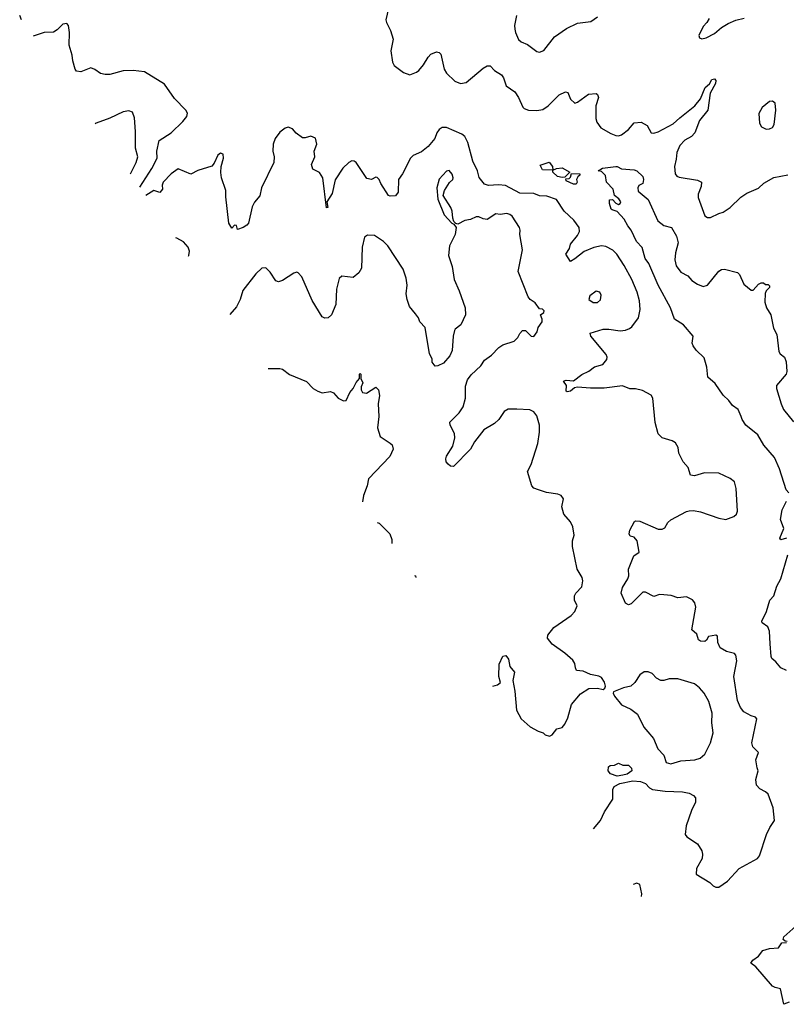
# Model space of a CAD drawing. Extents: x 2133489 to 2292442, y 756223 to 916462.
# Tile 2 of 256: x 2168092 to 2173523, y 805312 to 812286. Entities that reach past the tile are written whole.
import ezdxf

# ---------------------------------------------------------------- set-up
doc = ezdxf.new("R2010")
doc.units = 0

msp = doc.modelspace()

# ---------------------------------------------------------------- linework, layer by layer
at = {"layer": '0CON20XD'}
for points in [[(2170706, 812365), (2170686.7, 812285), (2170690, 812265), (2170719.3, 812209.3), (2170736.9, 812146.9), (2170720.9, 812065), (2170732.9, 811985), (2170745, 811960.8), (2170811.1, 811911.1), (2170855, 811896.4), (2170904.3, 811915), (2170919.6, 811925), (2170952.5, 811965), (2170985, 812019.4), (2171005, 812040.6), (2171045, 812058), (2171065, 812054), (2171075, 812041.2), (2171100.4, 811935), (2171115, 811906.9), (2171175, 811851.2), (2171215, 811834.6), (2171255, 811840), (2171375, 811941.4), (2171405, 811958.8), (2171425, 811958.8), (2171455.4, 811925.4), (2171505, 811895.8), (2171520, 811875), (2171538.2, 811818.2), (2171598.8, 811775), (2171625.7, 811735.7), (2171656.1, 811666.1), (2171666.2, 811656.2), (2171695.9, 811645.9), (2171755, 811642.5), (2171799.1, 811650.9), (2171836.2, 811675), (2171915, 811754), (2171960, 811775), (2171975, 811770), (2171993.3, 811723.3), (2172025, 811694.3), (2172045, 811702), (2172122.7, 811757.3), (2172175, 811762.5), (2172186, 811755), (2172193.1, 811735), (2172173.3, 811675), (2172173.5, 811585), (2172180.8, 811560.8), (2172210.2, 811520.2), (2172279.1, 811479.1), (2172315, 811464.6), (2172335, 811463.1), (2172355, 811470.9), (2172405, 811508.6), (2172445, 811555.8), (2172495, 811561.2), (2172537.4, 811537.4), (2172565, 811483.8), (2172585, 811482), (2172615, 811491.4), (2172722.6, 811547.4), (2172768.3, 811591.7), (2172874.2, 811675), (2172914.4, 811725.6), (2172948, 811805), (2172978.8, 811831.2), (2172995, 811862.5), (2173015, 811866.7), (2173023.3, 811855), (2173021.2, 811835), (2172984.2, 811765), (2172968, 811645), (2172907.4, 811572.6), (2172874.6, 811485.4), (2172851.1, 811458.9), (2172805, 811432.7), (2172767.9, 811395), (2172746.4, 811345), (2172742.1, 811297.9), (2172730.8, 811245), (2172736.2, 811195), (2172748.3, 811178.3), (2172765, 811170), (2172895, 811149.2), (2172921.2, 811135), (2172920, 811105), (2172898.8, 811051.2), (2172897.7, 811027.7), (2172945, 810896.7), (2172965, 810884), (2172985, 810884), (2173045, 810914.3), (2173075, 810922.5), (2173125, 810956), (2173202.1, 811027.9), (2173242.6, 811057.4), (2173326.7, 811093.3), (2173365, 811128), (2173435, 811167.5), (2173535, 811187.5)], [(2168105.2, 812285.4), (2168092, 812315)], [(2168943.8, 811100), (2169029, 811231), (2169065.6, 811305), (2169062.5, 811355), (2169079.7, 811430.3), (2169165.6, 811485), (2169248.6, 811565), (2169275, 811601.2), (2169280, 811625), (2169270, 811645), (2169188.7, 811728.7), (2169118.3, 811828.3), (2168975.6, 811915.6), (2168895, 811926.1), (2168825, 811923.4), (2168731.5, 811898.5), (2168697, 811897), (2168665, 811905.9), (2168625, 811933.3), (2168595, 811944.5), (2168525, 811916), (2168495, 811921.2), (2168485.6, 811935.6), (2168468.5, 811995), (2168464.4, 812035), (2168443.2, 812105), (2168444.4, 812195), (2168436.9, 812245), (2168425, 812258.8), (2168397.5, 812255), (2168356.8, 812213.2), (2168331.3, 812198.7), (2168265, 812194.5), (2168187.9, 812168.5)], [(2171612.7, 812315), (2171598.6, 812245), (2171599.5, 812219.5), (2171604.2, 812194.2), (2171626, 812145), (2171645, 812128.6), (2171690.8, 812110.8), (2171755, 812060.8), (2171775, 812056), (2171805, 812066.7), (2171880.8, 812165), (2171965, 812224), (2172045, 812261.2), (2172137.3, 812272.7), (2172186.2, 812305)], [(2172976, 812295), (2172960, 812265), (2172935, 812237.5), (2172903.3, 812175), (2172907, 812157), (2172925, 812150), (2172955, 812157.5), (2173015, 812187.5), (2173065, 812230.8), (2173112, 812258), (2173165, 812283.1), (2173225, 812297.5)], [(2173380.7, 811510.7), (2173405, 811513.3), (2173425, 811523.3), (2173437, 811543), (2173450, 811645), (2173443.9, 811693.9), (2173425, 811710), (2173405, 811706.2), (2173353.3, 811665), (2173328, 811622), (2173333.6, 811553.6), (2173347, 811527), (2173380.7, 811510.7)], [(2168876.9, 811193.3), (2168916.7, 811275), (2168928.9, 811315), (2168912.1, 811375), (2168913.3, 811493.3), (2168905, 811590), (2168890.3, 811630.3), (2168865, 811640.8), (2168825, 811632.9), (2168731.1, 811588.9), (2168635, 811553.8), (2168626.1, 811547.9)], [(2172158.2, 806556.2), (2172207.3, 806615), (2172234, 806676), (2172294.2, 806765), (2172294.4, 806835), (2172302.9, 806855), (2172343.2, 806876.8), (2172436.1, 806896.1), (2172491.3, 806891.3), (2172525, 806875.8), (2172554.2, 806845), (2172575, 806833.8), (2172665, 806821.5), (2172787.7, 806817.7), (2172835, 806808.8), (2172865, 806792.5), (2172878.8, 806775), (2172880, 806745), (2172851.1, 806685), (2172813.3, 806576.7), (2172805.5, 806515.5), (2172819.1, 806499.1), (2172895, 806449.4), (2172925, 806400), (2172930.5, 806375), (2172927.5, 806345), (2172885.8, 806275), (2172883.8, 806235), (2172982.5, 806175), (2173005, 806151.2), (2173025, 806141.2), (2173045, 806141.2), (2173106.2, 806185), (2173190, 806275), (2173318.8, 806345), (2173333.8, 806365), (2173383.8, 806515), (2173406.4, 806563.6), (2173440, 806615), (2173430, 806705), (2173395, 806800), (2173375, 806817.5), (2173335, 806837.5), (2173312.5, 806865), (2173307.5, 806905), (2173323.3, 806965), (2173317.3, 806987.3), (2173308.1, 807045), (2173326, 807095), (2173285.6, 807135), (2173278.9, 807165), (2173313.3, 807335), (2173305.9, 807345.9), (2173275, 807355.8), (2173222.5, 807385), (2173198.9, 807415), (2173176.2, 807465), (2173150.5, 807635), (2173172.2, 807745), (2173166.7, 807785), (2173155, 807796.9), (2173100.4, 807810.4), (2173055, 807836), (2173038.6, 807875), (2173035, 807920), (2173025, 807927.5), (2172971.7, 807918.3), (2172958.8, 807891.2), (2172945, 807881.2), (2172915, 807883.8), (2172900, 807895), (2172890, 807935), (2172853.3, 807965), (2172883.3, 808125), (2172876.2, 808155), (2172857.9, 808177.9), (2172815, 808198), (2172755, 808191.4), (2172707.1, 808207.1), (2172655, 808213.1), (2172624.1, 808215.9), (2172585, 808200.5), (2172525, 808230.8), (2172507.5, 808232.5), (2172425, 808148), (2172405, 808141.2), (2172385, 808153.8), (2172352.9, 808225), (2172362.9, 808265), (2172400.8, 808325), (2172407.7, 808347.7), (2172406.2, 808395), (2172442.3, 808487.7), (2172480, 808515), (2172465.7, 808595.7), (2172445, 808620), (2172417, 808627), (2172410, 808645), (2172415, 808670), (2172447, 808733), (2172455, 808737.5), (2172485, 808733.3), (2172615, 808677.5), (2172643, 808677), (2172663, 808687), (2172683.3, 808725), (2172705, 808743.3), (2172815, 808803.8), (2172835, 808808), (2172865, 808810), (2172915, 808800), (2173045, 808756), (2173095, 808746.2), (2173152, 808768), (2173170, 808785), (2173176.2, 808805), (2173168.8, 808965), (2173155, 809012.5), (2173125, 809036.7), (2173045, 809073.8), (2172943.8, 809076.2), (2172873.6, 809056.4), (2172845, 809060), (2172826.7, 809115), (2172793.3, 809155), (2172762.5, 809215), (2172757, 809257), (2172739.3, 809289.3), (2172715, 809303.3), (2172642.5, 809325), (2172615, 809352.5), (2172593.3, 809433.3), (2172578, 809605), (2172565.6, 809625.6), (2172505, 809659.2), (2172455, 809670.5), (2172415, 809671.5), (2172363, 809693), (2172233.4, 809676.6), (2172135, 809675.5), (2172045, 809683.5), (2172022.2, 809677.8), (2171995, 809653.8), (2171970.7, 809650.7), (2171962.5, 809655), (2171966.2, 809695), (2171943.8, 809725), (2171963.6, 809733.6), (2172015, 809728.8), (2172075, 809773.3), (2172125, 809796.7), (2172165, 809826.9), (2172222.5, 809845), (2172250.7, 809879.3), (2172253.3, 809895), (2172245.8, 809915.8), (2172137.5, 810045), (2172132.5, 810065), (2172225, 810094.3), (2172265, 810094.3), (2172345, 810082), (2172385, 810088), (2172411.2, 810098.8), (2172428.9, 810111.1), (2172477.1, 810175), (2172487.4, 810232.6), (2172483.5, 810295), (2172466.2, 810355), (2172429.5, 810445), (2172374.5, 810545), (2172321.8, 810625), (2172295, 810652.7), (2172245, 810680.4), (2172215, 810684.6), (2172158.7, 810671.3), (2172090, 810645), (2172025, 810592), (2171995, 810572.5), (2171962, 810625), (2171986.2, 810665), (2171993.8, 810695), (2172045, 810756.7), (2172056.9, 810785), (2172055.6, 810815), (2172017.1, 810865), (2171948.9, 810928.9), (2171895, 811012), (2171826.8, 811036.8), (2171775, 811038.1), (2171735, 811054.4), (2171635, 811058.2), (2171532.6, 811112.6), (2171485, 811117.3), (2171412.6, 811112.6), (2171385, 811120.8), (2171347.4, 811167.4), (2171335, 811216.2), (2171301.8, 811285), (2171267.5, 811415), (2171245, 811457.8), (2171225.3, 811475.3), (2171115, 811521.8), (2171085, 811521.5), (2171065, 811508.5), (2171048.2, 811485), (2171032.9, 811445), (2170985, 811387.8), (2170939.2, 811350.8), (2170880, 811325), (2170860.9, 811305), (2170803.5, 811195), (2170775.6, 811155), (2170772.9, 811065), (2170755, 811039.2), (2170715.9, 811035.9), (2170705, 811041.2), (2170651.2, 811125), (2170638.8, 811155), (2170625, 811167.5), (2170615, 811170), (2170585, 811153.3), (2170552.1, 811162.1), (2170475.7, 811275), (2170462.5, 811285), (2170445, 811285.8), (2170424.5, 811275.5), (2170382.5, 811235), (2170327.4, 811152.6), (2170306.7, 811055), (2170267.5, 810995), (2170276, 810955), (2170265, 810952.5), (2170239.6, 811165), (2170215, 811202.9), (2170167.9, 811227.9), (2170159.3, 811259.3), (2170183.1, 811315), (2170179.2, 811355), (2170196, 811405), (2170187.7, 811447.7), (2170155, 811462), (2170115, 811448.6), (2170095, 811450), (2170051.7, 811481.7), (2170025, 811512), (2169995, 811524), (2169971.7, 811518.3), (2169935, 811490), (2169901.1, 811445), (2169888.1, 811405), (2169884.4, 811355), (2169894.4, 811315), (2169891.9, 811275), (2169804.3, 811095), (2169792.7, 811037.3), (2169755.9, 810994.1), (2169739.7, 810960.3), (2169712.5, 810845), (2169700.3, 810829.7), (2169675, 810814), (2169635, 810800), (2169628.3, 810828.3), (2169615, 810830), (2169595, 810810), (2169574.1, 810844.1), (2169552.4, 811032.4), (2169553.3, 811075), (2169522.5, 811165), (2169517, 811203), (2169520, 811245), (2169535.7, 811305), (2169534.1, 811334.1), (2169515, 811341.2), (2169495, 811326.7), (2169469.7, 811270.3), (2169452.3, 811247.7), (2169355, 811218), (2169305, 811192.5), (2169215, 811228.8), (2169164, 811195), (2169107.5, 811135), (2169100.8, 811115), (2169104.2, 811085), (2169085, 811062), (2169042.5, 811075), (2168985.6, 811040.9)], [(2171443.7, 807565.3), (2171477.5, 807575), (2171497.7, 807592.3), (2171485.7, 807635), (2171487.9, 807722.1), (2171515, 807777.5), (2171535, 807782.5), (2171555.8, 807755.8), (2171564.5, 807704.5), (2171596.7, 807665), (2171586.7, 807605), (2171600.5, 807529.5), (2171612, 807395), (2171645, 807333.3), (2171707.7, 807277.7), (2171765, 807246.7), (2171800, 807235), (2171815, 807220), (2171845, 807212.5), (2171865, 807220), (2171897, 807263), (2171935, 807273.3), (2171955, 807296.7), (2171975, 807342.5), (2172000.6, 807435), (2172065, 807512.5), (2172125, 807550), (2172185, 807551.2), (2172225, 807542.5), (2172238.3, 807551.7), (2172242.5, 807565), (2172236.2, 807595), (2172215, 807626.7), (2172195, 807636.7), (2172135, 807648.6), (2172085, 807671.9), (2172037, 807677), (2172028.8, 807695), (2172025.8, 807725.8), (2172010.9, 807750.9), (2171955, 807799.2), (2171865, 807862), (2171831.2, 807905), (2171833, 807927), (2171875, 807980), (2171998, 808065), (2172025.7, 808095), (2172041.9, 808135), (2172023.1, 808175), (2172022.9, 808205), (2172031.4, 808225), (2172075, 808270), (2172081.7, 808311.7), (2172076.5, 808335), (2172041.5, 808395), (2172008.9, 808555), (2172007.5, 808595), (2172021.4, 808635), (2172010.6, 808695), (2171995, 808728.8), (2171948, 808785), (2171933.8, 808835), (2171943.6, 808893.6), (2171927.5, 808915), (2171905, 808926.2), (2171825, 808938), (2171767.5, 808955), (2171735, 808968.8), (2171720, 808985), (2171689.2, 809085), (2171715, 809136.7), (2171763.6, 809285), (2171774.4, 809364.4), (2171774.4, 809415), (2171755, 809481.2), (2171735, 809508.9), (2171705, 809522.5), (2171615, 809528), (2171551.7, 809528.3), (2171525, 809510), (2171485.6, 809454.4), (2171455, 809426), (2171379.8, 809380.2), (2171314.3, 809295), (2171286.2, 809243.8), (2171165, 809122), (2171145, 809123.8), (2171127.3, 809137.3), (2171113.3, 809155), (2171111.2, 809175), (2171116.2, 809195), (2171160.8, 809265), (2171174.2, 809325), (2171172.5, 809355), (2171141.2, 809415), (2171138.8, 809435), (2171205, 809502), (2171234.2, 809545), (2171251.4, 809605), (2171249.5, 809690.5), (2171263.8, 809735), (2171290.5, 809769.5), (2171358.8, 809835), (2171385.8, 809874.2), (2171435, 809910), (2171485.8, 809964.2), (2171515, 809982), (2171595, 810008.8), (2171621.2, 810035), (2171635.8, 810064.2), (2171655, 810083.8), (2171675, 810083.8), (2171715, 810043.8), (2171735, 810043.3), (2171758, 810075), (2171766, 810105), (2171792.5, 810145), (2171793.8, 810165), (2171782.5, 810195), (2171805, 810212.5), (2171807.5, 810225), (2171796.4, 810236.4), (2171775, 810237.5), (2171745, 810280), (2171707.5, 810305), (2171695, 810322.5), (2171623, 810503), (2171654.2, 810655), (2171634.2, 810765), (2171638, 810795), (2171633.8, 810815), (2171580, 810895), (2171565, 810907.1), (2171543, 810913), (2171495, 810906), (2171465, 810911.2), (2171405, 810870), (2171375, 810874.4), (2171345, 810889.4), (2171325, 810889.4), (2171285, 810871.9), (2171245, 810864.3), (2171195, 810837.5), (2171181.7, 810841.7), (2171167.5, 810857.5), (2171160, 810880), (2171155, 810930), (2171146.2, 810955), (2171091.7, 811041.7), (2171100.8, 811075), (2171137.7, 811132.3), (2171161.2, 811155), (2171164, 811165), (2171155, 811192.5), (2171135, 811217.5), (2171115, 811212.5), (2171063.4, 811156.6), (2171046.9, 811095), (2171053.3, 811015), (2171100, 810905), (2171152.5, 810845), (2171168.3, 810838.3), (2171183.3, 810813.3), (2171176.7, 810765), (2171135.9, 810684.1), (2171130.8, 810615), (2171156.8, 810536.8), (2171170, 810445), (2171205.8, 810365), (2171248.8, 810245), (2171250, 810195), (2171216.7, 810125), (2171177.5, 810095), (2171172.5, 810085), (2171163.6, 810043.6), (2171156.4, 809943.6), (2171140, 809905), (2171095, 809852.5), (2171055, 809833.3), (2171035, 809832.5), (2171015, 809860), (2171013.3, 809885), (2170995, 809920), (2170963.8, 810105), (2170927.5, 810145), (2170917.5, 810175), (2170895, 810202.5), (2170852.5, 810255), (2170836.7, 810305), (2170830, 810345), (2170836.2, 810405), (2170831.2, 810455), (2170808.3, 810518.3), (2170700, 810685), (2170670, 810715), (2170605, 810756.7), (2170555, 810758.9), (2170534.6, 810745), (2170519.1, 810675), (2170514.4, 810525.6), (2170495, 810493.8), (2170455, 810460), (2170375, 810468.8), (2170355, 810452.5), (2170336.4, 810376.4), (2170331.2, 810268.8), (2170300, 810195), (2170277.5, 810175), (2170255, 810171.2), (2170235, 810182.5), (2170165, 810296.7), (2170090, 810465), (2170065, 810492.5), (2170055, 810496.7), (2170035, 810490), (2169955, 810438), (2169925, 810430), (2169907, 810437), (2169867.6, 810497.6), (2169835, 810527.5), (2169806.7, 810525), (2169765, 810486), (2169672.6, 810367.4), (2169652.9, 810305), (2169627.2, 810252.8), (2169580.9, 810198.3)], [(2171935, 811167.5), (2171902.5, 811175), (2171870, 811205), (2171870, 811220), (2171795, 811223.3), (2171780, 811255), (2171843.6, 811276.4), (2171866.7, 811245), (2171870, 811220), (2171895, 811232.5), (2171935, 811237.5), (2171990, 811205), (2171955, 811170), (2171935, 811167.5)], [(2172289.3, 810939.3), (2172282.5, 810945), (2172270, 810985), (2172270, 811010), (2172291.7, 811011.7), (2172315, 810987.5), (2172335, 810977.5), (2172346.4, 810983.6), (2172350, 810995), (2172336.4, 811016.4), (2172305, 811040), (2172296.1, 811086.1), (2172250, 811135), (2172243, 811183), (2172215, 811210), (2172190, 811215), (2172220, 811235), (2172315, 811246.2), (2172325, 811246.2), (2172355, 811228.8), (2172445, 811223.3), (2172465, 811216.2), (2172506.2, 811175), (2172511.2, 811155), (2172506.7, 811125), (2172477.3, 811112.7), (2172470.8, 811095), (2172472.5, 811072.5), (2172545, 811012.5), (2172612.1, 810862.1), (2172655, 810828), (2172708.8, 810815), (2172745, 810753.3), (2172756.7, 810705), (2172737.3, 810635), (2172732.5, 810585), (2172743.8, 810543.8), (2172775, 810496.7), (2172825, 810471.2), (2172855, 810438.8), (2172895, 810412), (2172935, 810396), (2172965, 810406), (2173045, 810503.8), (2173065, 810516.2), (2173085, 810520), (2173176.7, 810495), (2173191.2, 810481.2), (2173222.6, 810412.6), (2173275, 810370), (2173289.3, 810370.7), (2173325, 810412.5), (2173345, 810422.5), (2173361.7, 810421.7), (2173375, 810410), (2173395, 810410), (2173405, 810400), (2173405, 810390), (2173380, 810365), (2173373, 810347), (2173371.2, 810285), (2173382, 810245), (2173412.5, 810195), (2173431.7, 810101.7), (2173457.2, 810057.2), (2173470.8, 809935), (2173479.4, 809919.4), (2173510, 809895), (2173521.7, 809861.7), (2173526.9, 809795), (2173521.9, 809775), (2173453.8, 809695), (2173454.2, 809675), (2173485.6, 809565), (2173503.5, 809525), (2173575, 809437.3)], [(2172035, 811120), (2172015, 811120), (2171963.3, 811145), (2171961.7, 811158.3), (2171985, 811160), (2171995, 811170), (2172002.5, 811197.5), (2172060, 811195), (2172060, 811185), (2172046.4, 811173.6), (2172037.5, 811155), (2172042.5, 811135), (2172035, 811120)], [(2173540, 808935), (2173522.5, 808955), (2173474.4, 809104.4), (2173440, 809185), (2173363.1, 809273.1), (2173320.6, 809345), (2173235.8, 809415), (2173209.5, 809455), (2173203.6, 809476.4), (2173181.8, 809525), (2173142.4, 809552.4), (2173115, 809588.1), (2173075, 809625.7), (2173019.1, 809709.1), (2172968.1, 809755), (2172959.1, 809825), (2172941.7, 809891.7), (2172883.8, 809945), (2172863.3, 809975), (2172856.7, 809995), (2172863.6, 810043.6), (2172795.8, 810125.8), (2172732.2, 810165), (2172703.8, 810245), (2172614.4, 810405), (2172548.8, 810558.8), (2172523.8, 810595), (2172502, 810672), (2172462, 810715), (2172424.2, 810795), (2172400, 810825), (2172374, 810874), (2172325, 810926.7), (2172289.3, 810939.3)], [(2169288.8, 810611.1), (2169291.2, 810615), (2169296.1, 810646.1), (2169286.7, 810675), (2169253.6, 810713.6), (2169205, 810738.8), (2169197.2, 810740.7)], [(2172155, 810282), (2172185, 810284), (2172207, 810303), (2172211.2, 810335), (2172202.5, 810355), (2172175, 810362.5), (2172130.5, 810329.5), (2172123.3, 810305), (2172155, 810282)], [(2169852, 809816.2), (2169935, 809816.2), (2169955, 809810), (2170003.2, 809773.2), (2170124.4, 809724.4), (2170170, 809675), (2170205, 809653.8), (2170235, 809643.3), (2170295, 809653.3), (2170315, 809643.3), (2170347.5, 809605), (2170385, 809586.2), (2170405, 809588.8), (2170430.6, 809645), (2170453.8, 809675), (2170475, 809717.5), (2170500, 809745), (2170500, 809775), (2170505, 809780), (2170510, 809775), (2170510, 809745), (2170522.5, 809715), (2170511.2, 809685), (2170511.2, 809665), (2170520, 809645), (2170549.5, 809640.5), (2170615, 809682.5), (2170633.9, 809663.9), (2170640.8, 809625), (2170632.5, 809565), (2170637.5, 809475), (2170626.2, 809395), (2170646.7, 809335), (2170717.7, 809287.7), (2170730, 809275), (2170738, 809245), (2170715, 809193.3), (2170563.3, 809035), (2170553.8, 808985), (2170527.9, 808915), (2170520.5, 808871.2)], [(2173525, 808613.8), (2173485, 808601.2), (2173478, 808615), (2173506.5, 808683.5), (2173482.9, 808745), (2173494.5, 808815.5), (2173525.5, 808875)], [(2170624.5, 808724.3), (2170639.5, 808719.5), (2170714.2, 808645), (2170729.2, 808605), (2170729.6, 808575.7)], [(2173525, 807675.7), (2173484.2, 807695), (2173448.9, 807738.9), (2173421.7, 807761.7), (2173415.8, 807775.8), (2173409.4, 807865), (2173404, 807955), (2173391.2, 807985), (2173353.3, 808015), (2173348.8, 808025), (2173383.8, 808095), (2173406.1, 808173.9), (2173433.6, 808206.4), (2173456.4, 808273.6), (2173483.9, 808326.1), (2173533.8, 808495)], [(2170889.8, 808349.3), (2170895, 808346), (2170899.5, 808335.5)], [(2172705, 807014.7), (2172775, 807036.4), (2172875, 807044.6), (2172912.5, 807055), (2172945.7, 807085), (2172987.1, 807165), (2173005.6, 807235), (2172994.4, 807305), (2172997.1, 807375), (2172973.3, 807456.7), (2172941.2, 807515), (2172908.8, 807555), (2172872, 807582), (2172755, 807617.1), (2172692.1, 807617.9), (2172655, 807606), (2172635, 807606), (2172602.7, 807622.7), (2172572.5, 807655), (2172545, 807667.5), (2172515, 807666.7), (2172485, 807646.7), (2172449.1, 807590.9), (2172422.5, 807565), (2172370, 807555), (2172300, 807525), (2172297.5, 807515), (2172306.7, 807495), (2172355, 807433.3), (2172422.1, 807402.1), (2172467.9, 807367.9), (2172514.5, 807274.5), (2172543.1, 807243.1), (2172581.9, 807195), (2172612, 807122), (2172655, 807076.2), (2172672.5, 807025), (2172705, 807014.7)], [(2172325, 806927.3), (2172278.8, 806945), (2172261.2, 806965), (2172263.3, 806995), (2172275, 807003.3), (2172305, 807006.7), (2172335, 807020), (2172365, 807006.7), (2172405, 807006.2), (2172426.2, 806985), (2172428.8, 806965), (2172395, 806942.2), (2172365, 806934.6), (2172325, 806927.3)], [(2172497.7, 806076.4), (2172498.6, 806095), (2172485, 806160), (2172465, 806170), (2172438.1, 806160.6)], [(2173528.3, 805758.3), (2173515, 805760), (2173501.7, 805771.7), (2173505, 805790), (2173590, 805865)], [(2173543, 805327), (2173505, 805312.5), (2173482, 805422), (2173445, 805430.6), (2173425, 805441.9), (2173308.2, 805578.2), (2173272.9, 805605), (2173285, 805624.3), (2173327.3, 805652.7), (2173356.4, 805693.6), (2173405, 805706.7), (2173467, 805713), (2173491.7, 805748.3), (2173525, 805750)]]:
    msp.add_lwpolyline(points, dxfattribs=at)

doc.saveas('drawing.dxf')
